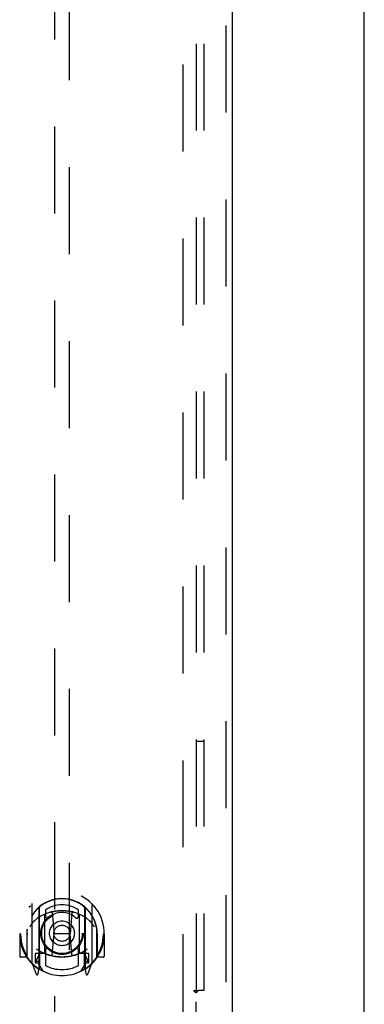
# Model space of a CAD drawing. Header units: inches. Extents: x 0 to 262, y 0 to 169.
# Tile 64 of 83: x 114 to 120, y 59 to 75. Entities that reach past the tile are written whole.
import ezdxf

# ---------------------------------------------------------------- set-up
doc = ezdxf.new("R2010")
doc.units = ezdxf.units.IN
doc.header["$LTSCALE"] = 14.384615
doc.header["$MEASUREMENT"] = 0
doc.linetypes.add('HIDDEN', pattern=[0.2, 0.1, -0.1])
doc.layers.get('0').update_dxf_attribs({"linetype": 'CONTINUOUS'})
for name, color, linetype in [('DEFAULT_2', 8, 'HIDDEN'), ('MAIN_RH_DOOR_ASSEMBLY', 7, 'CONTINUOUS'), ('SUBPANEL', 7, 'CONTINUOUS')]:
    doc.layers.add(name, color=color, linetype=linetype)

msp = doc.modelspace()

# ---------------------------------------------------------------- linework, layer by layer
at = {"color": 7, "linetype": 'Continuous'}
msp.add_line((119.752, 49.178), (119.752, 120.97), dxfattribs=at)
at = {"layer": 'DEFAULT_2', "color": 8, "linetype": 'HIDDEN'}
msp.add_line((116.752, 117.574), (116.752, 56.574), dxfattribs=at)
at = {"layer": 'MAIN_RH_DOOR_ASSEMBLY', "color": 8, "linetype": 'HIDDEN'}
for p, q in [((117.461, 118.22), (117.461, 55.928)), ((114.627, 84.903), (114.627, 56.901)), ((114.877, 56.901), (114.877, 84.903)), ((114.252, 60.529), (114.252, 59.562)), ((114.37, 60.475), (114.37, 59.459)), ((114.377, 60.475), (114.377, 59.472)), ((114.477, 60.436), (114.477, 60.333)), ((115.027, 60.333), (115.027, 60.436)), ((115.127, 60.475), (115.127, 59.472)), ((115.135, 60.475), (115.135, 59.459)), ((115.252, 59.562), (115.252, 60.529)), ((114.47, 59.727), (114.47, 60.359)), ((114.59, 60.385), (114.62, 60.045)), ((114.915, 60.385), (114.885, 60.045)), ((115.035, 60.359), (115.035, 59.727)), ((114.177, 60.117), (114.178, 60.12)), ((114.177, 59.659), (114.177, 60.117)), ((115.327, 60.117), (115.327, 60.12)), ((115.327, 59.659), (115.327, 60.117)), ((114.067, 60.045), (114.052, 60.045)), ((114.052, 60.045), (114.052, 59.672)), ((114.17, 60.045), (114.185, 60.045)), ((114.17, 60.045), (114.17, 59.657)), ((114.589, 59.701), (114.62, 60.045)), ((114.885, 60.045), (114.62, 60.045)), ((114.915, 59.701), (114.885, 60.045)), ((115.335, 60.045), (115.32, 60.045)), ((115.335, 60.045), (115.335, 59.657)), ((115.452, 60.045), (115.437, 60.045)), ((115.452, 60.045), (115.452, 59.672)), ((114.477, 59.772), (114.477, 59.519)), ((115.027, 59.519), (115.027, 59.772)), ((114.17, 59.657), (114.067, 59.657)), ((114.17, 59.657), (114.178, 59.672)), ((114.37, 59.716), (114.31, 59.716)), ((114.31, 59.716), (114.31, 59.566)), ((114.348, 59.645), (114.318, 59.599)), ((114.38, 59.704), (114.38, 59.497)), ((114.47, 59.717), (114.397, 59.717)), ((114.466, 59.724), (114.4, 59.724)), ((115.107, 59.717), (115.035, 59.717)), ((115.105, 59.724), (115.039, 59.724)), ((115.125, 59.497), (115.125, 59.704)), ((115.195, 59.716), (115.135, 59.716)), ((115.187, 59.599), (115.157, 59.645)), ((115.195, 59.566), (115.195, 59.716)), ((115.327, 59.672), (115.335, 59.657)), ((115.437, 59.657), (115.335, 59.657)), ((114.257, 59.551), (114.327, 59.376)), ((114.31, 59.566), (114.37, 59.566)), ((114.322, 59.591), (114.377, 59.591)), ((114.348, 59.481), (114.353, 59.478)), ((114.356, 59.379), (114.37, 59.459)), ((114.447, 59.422), (114.377, 59.531)), ((115.127, 59.531), (115.057, 59.422)), ((115.127, 59.591), (115.182, 59.591)), ((115.135, 59.566), (115.195, 59.566)), ((115.135, 59.459), (115.149, 59.379)), ((115.156, 59.48), (115.156, 59.481)), ((115.156, 59.481), (115.156, 59.481)), ((115.156, 59.481), (115.156, 59.481)), ((115.178, 59.376), (115.248, 59.551))]:
    msp.add_line(p, q, dxfattribs=at)
at = {"layer": 'MAIN_RH_DOOR_ASSEMBLY', "color": 3, "linetype": 'Continuous'}
msp.add_line((117.565, 118.22), (117.565, 55.928), dxfattribs=at)
at = {"layer": 'MAIN_RH_DOOR_ASSEMBLY', "color": 8, "linetype": 'HIDDEN'}
for points in [[(114.207, 60.484), (114.208, 60.485), (114.208, 60.486), (114.209, 60.487), (114.21, 60.488), (114.21, 60.488), (114.211, 60.489), (114.212, 60.49), (114.213, 60.491), (114.213, 60.491), (114.214, 60.492), (114.215, 60.493), (114.216, 60.494), (114.217, 60.494), (114.217, 60.495), (114.218, 60.496), (114.219, 60.496), (114.22, 60.497), (114.221, 60.498), (114.221, 60.498), (114.222, 60.499), (114.223, 60.499), (114.224, 60.5), (114.225, 60.501), (114.226, 60.501), (114.227, 60.502), (114.227, 60.502), (114.228, 60.503), (114.229, 60.503), (114.23, 60.504), (114.231, 60.504), (114.232, 60.505), (114.233, 60.505), (114.234, 60.506), (114.235, 60.506)], [(114.564, 60.402), (114.57, 60.404), (114.575, 60.405), (114.581, 60.407), (114.586, 60.408), (114.592, 60.409), (114.597, 60.41), (114.602, 60.412), (114.608, 60.413), (114.613, 60.414), (114.619, 60.415), (114.624, 60.416), (114.63, 60.417), (114.635, 60.418), (114.641, 60.419), (114.646, 60.42), (114.652, 60.421), (114.658, 60.421), (114.663, 60.422), (114.669, 60.423), (114.674, 60.424), (114.68, 60.424), (114.685, 60.425), (114.691, 60.425), (114.696, 60.426), (114.702, 60.426), (114.708, 60.426), (114.713, 60.427), (114.719, 60.427), (114.724, 60.427), (114.73, 60.428), (114.736, 60.428), (114.741, 60.428), (114.747, 60.428), (114.752, 60.428), (114.758, 60.428), (114.764, 60.428), (114.769, 60.428), (114.775, 60.428), (114.78, 60.427), (114.786, 60.427), (114.792, 60.427), (114.797, 60.426), (114.803, 60.426), (114.808, 60.426), (114.814, 60.425), (114.819, 60.425), (114.825, 60.424), (114.831, 60.424), (114.836, 60.423), (114.842, 60.422), (114.847, 60.421), (114.853, 60.421), (114.858, 60.42), (114.864, 60.419), (114.869, 60.418), (114.875, 60.417), (114.88, 60.416), (114.886, 60.415), (114.891, 60.414), (114.897, 60.413), (114.902, 60.412), (114.908, 60.41), (114.913, 60.409), (114.919, 60.408), (114.924, 60.407), (114.93, 60.405), (114.935, 60.404), (114.94, 60.402)], [(115.27, 60.506), (115.271, 60.506), (115.272, 60.505), (115.273, 60.505), (115.274, 60.504), (115.275, 60.504), (115.275, 60.503), (115.276, 60.503), (115.277, 60.502), (115.278, 60.502), (115.279, 60.501), (115.28, 60.501), (115.281, 60.5), (115.282, 60.499), (115.282, 60.499), (115.283, 60.498), (115.284, 60.498), (115.285, 60.497), (115.286, 60.496), (115.287, 60.496), (115.287, 60.495), (115.288, 60.494), (115.289, 60.494), (115.29, 60.493), (115.29, 60.492), (115.291, 60.491), (115.292, 60.491), (115.293, 60.49), (115.293, 60.489), (115.294, 60.488), (115.295, 60.488), (115.296, 60.487), (115.296, 60.486), (115.297, 60.485), (115.298, 60.484)], [(114.298, 60.26), (114.297, 60.259), (114.295, 60.258), (114.293, 60.256), (114.292, 60.255), (114.29, 60.253), (114.289, 60.252), (114.287, 60.25), (114.285, 60.248), (114.283, 60.247), (114.282, 60.245), (114.28, 60.243), (114.278, 60.241), (114.276, 60.239), (114.274, 60.236), (114.272, 60.234), (114.27, 60.232), (114.268, 60.229), (114.266, 60.227), (114.264, 60.224), (114.262, 60.221), (114.259, 60.219), (114.257, 60.216), (114.255, 60.213), (114.253, 60.209), (114.25, 60.206), (114.248, 60.203), (114.245, 60.199), (114.243, 60.195), (114.24, 60.191), (114.237, 60.187), (114.235, 60.183), (114.232, 60.179), (114.229, 60.174), (114.226, 60.169), (114.223, 60.164), (114.22, 60.159)], [(115.285, 60.159), (115.282, 60.164), (115.279, 60.169), (115.276, 60.174), (115.273, 60.179), (115.27, 60.183), (115.267, 60.187), (115.265, 60.191), (115.262, 60.195), (115.26, 60.199), (115.257, 60.203), (115.255, 60.206), (115.252, 60.209), (115.25, 60.213), (115.248, 60.216), (115.245, 60.219), (115.243, 60.221), (115.241, 60.224), (115.239, 60.227), (115.237, 60.229), (115.235, 60.232), (115.233, 60.234), (115.231, 60.236), (115.229, 60.239), (115.227, 60.241), (115.225, 60.243), (115.223, 60.245), (115.221, 60.247), (115.22, 60.248), (115.218, 60.25), (115.216, 60.252), (115.215, 60.253), (115.213, 60.255), (115.211, 60.256), (115.21, 60.258), (115.208, 60.259), (115.207, 60.26)], [(114.235, 59.585), (114.234, 59.585), (114.233, 59.586), (114.232, 59.586), (114.231, 59.587), (114.23, 59.587), (114.229, 59.587), (114.228, 59.588), (114.227, 59.588), (114.227, 59.589), (114.226, 59.59), (114.225, 59.59), (114.224, 59.591), (114.223, 59.591), (114.222, 59.592), (114.221, 59.593), (114.221, 59.593), (114.22, 59.594), (114.219, 59.594), (114.218, 59.595), (114.217, 59.596), (114.217, 59.596), (114.216, 59.597), (114.215, 59.598), (114.214, 59.599), (114.213, 59.599), (114.213, 59.6), (114.212, 59.601), (114.211, 59.602), (114.21, 59.602), (114.21, 59.603), (114.209, 59.604), (114.208, 59.605), (114.208, 59.606), (114.207, 59.607)], [(115.298, 59.607), (115.297, 59.606), (115.296, 59.605), (115.296, 59.604), (115.295, 59.603), (115.294, 59.602), (115.293, 59.602), (115.293, 59.601), (115.292, 59.6), (115.291, 59.599), (115.29, 59.599), (115.29, 59.598), (115.289, 59.597), (115.288, 59.596), (115.287, 59.596), (115.287, 59.595), (115.286, 59.594), (115.285, 59.594), (115.284, 59.593), (115.283, 59.593), (115.282, 59.592), (115.282, 59.591), (115.281, 59.591), (115.28, 59.59), (115.279, 59.59), (115.278, 59.589), (115.277, 59.588), (115.276, 59.588), (115.275, 59.587), (115.275, 59.587), (115.274, 59.587), (115.273, 59.586), (115.272, 59.586), (115.271, 59.585), (115.27, 59.585)]]:
    msp.add_lwpolyline(points, dxfattribs=at)
for radius in [0.35, 0.335, 0.205, 0.133]:
    msp.add_circle((114.752, 60.052), radius, dxfattribs=at)
for centre, radius, start, end in [((114.752, 60.045), 0.7, 305.5126, 234.4874), ((114.752, 60.043), 0.583, 0.2464, 179.7536), ((114.752, 60.042), 0.58, 7.6622, 172.3378), ((114.267, 60.529), 0.015, 135.0748, 180), ((114.752, 59.728), 0.7, 49.529, 130.471), ((114.385, 60.475), 0.015, 130.3587, 180), ((114.397, 60.475), 0.02, 129.3378, 179.9984), ((114.752, 60.042), 0.48, 55.0461, 124.9539), ((115.107, 60.475), 0.02, 0, 50.6594), ((115.12, 60.475), 0.015, 0, 49.6413), ((115.237, 60.529), 0.015, 0, 44.9252), ((114.485, 60.359), 0.015, 112.9863, 180), ((114.507, 60.333), 0.03, 180, 311.1261), ((114.752, 60.052), 0.343, 48.8739, 131.1261), ((114.57, 60.383), 0.02, 5.0796, 105.5752), ((114.935, 60.383), 0.02, 74.4248, 174.9204), ((114.997, 60.333), 0.03, 228.8739, 360), ((115.02, 60.359), 0.015, 0, 67.0137), ((114.197, 60.117), 0.02, 172.3378, 180), ((115.307, 60.117), 0.02, 0, 7.6622), ((114.752, 60.045), 0.685, 180, 213.0115), ((114.752, 60.045), 0.685, 326.9885, 360), ((114.752, 60.358), 0.7, 233.2319, 306.7681), ((114.507, 59.772), 0.03, 48.8739, 180), ((114.752, 60.052), 0.343, 228.8739, 311.1261), ((114.997, 59.772), 0.03, 0, 131.1261), ((114.067, 59.672), 0.015, 180, 270), ((114.197, 59.659), 0.02, 180, 215.2961), ((114.752, 60.052), 0.7, 215.2961, 324.7039), ((114.189, 59.746), 0.188, 327.3208, 360), ((114.397, 59.697), 0.02, 90, 180), ((114.4, 59.704), 0.02, 90, 180), ((114.466, 59.704), 0.02, 66.536, 90), ((114.485, 59.727), 0.015, 180, 247.0137), ((114.752, 60.365), 0.7, 246.536, 293.464), ((114.569, 59.703), 0.02, 254.3869, 354.9204), ((114.935, 59.703), 0.02, 185.0796, 285.6131), ((115.02, 59.727), 0.015, 292.9863, 360), ((115.039, 59.704), 0.02, 90, 113.464), ((115.105, 59.704), 0.02, 0, 90), ((115.107, 59.697), 0.02, 0, 90), ((115.315, 59.746), 0.188, 180, 212.6792), ((115.307, 59.659), 0.02, 324.7039, 360), ((115.437, 59.672), 0.015, 270, 360), ((114.267, 59.562), 0.015, 180, 224.9252), ((114.322, 59.596), 0.005, 147.3208, 270), ((114.357, 59.492), 0.02, 234.4874, 360), ((114.36, 59.497), 0.02, 234.7457, 360), ((114.397, 59.472), 0.02, 180, 238.5295), ((114.752, 60.052), 0.6, 242.7204, 297.2796), ((115.107, 59.472), 0.02, 301.4688, 359.9992), ((115.145, 59.497), 0.02, 180, 305.2543), ((115.147, 59.492), 0.02, 180, 305.5126), ((115.182, 59.596), 0.005, 270, 32.6792), ((115.237, 59.562), 0.015, 315.0748, 360), ((114.341, 59.381), 0.015, 201.8041, 350), ((115.164, 59.381), 0.015, 190, 338.1959)]:
    msp.add_arc(centre, radius, start, end, dxfattribs=at)
at = {"layer": 'SUBPANEL', "color": 8, "linetype": 'HIDDEN'}
for p, q in [((116.971, 115.043), (116.971, 59.105)), ((117.096, 115.043), (117.096, 59.105)), ((116.971, 63.23), (117.096, 63.23)), ((116.93, 59.105), (117.01, 59.105)), ((116.971, 57.48), (116.971, 59.07)), ((117.096, 59.105), (117.01, 59.105))]:
    msp.add_line(p, q, dxfattribs=at)
for points in [[(116.93, 59.105), (116.931, 59.103), (116.932, 59.102), (116.933, 59.1), (116.933, 59.098), (116.935, 59.097), (116.936, 59.095), (116.937, 59.094), (116.939, 59.092), (116.94, 59.091), (116.942, 59.089), (116.944, 59.088), (116.946, 59.087), (116.948, 59.085), (116.95, 59.084), (116.952, 59.083), (116.956, 59.08)], [(116.956, 59.08), (116.959, 59.079), (116.961, 59.077), (116.963, 59.076), (116.966, 59.074), (116.968, 59.073), (116.969, 59.071), (116.971, 59.07)], [(116.985, 59.083), (116.983, 59.081), (116.981, 59.079), (116.979, 59.077), (116.977, 59.075), (116.975, 59.073), (116.973, 59.071), (116.971, 59.07)], [(117.01, 59.105), (117.007, 59.103), (117.005, 59.102), (117.003, 59.1), (117.001, 59.098), (116.999, 59.096), (116.997, 59.095), (116.995, 59.093), (116.993, 59.091), (116.991, 59.09), (116.99, 59.088), (116.985, 59.083)]]:
    msp.add_lwpolyline(points, dxfattribs=at)

doc.saveas('drawing.dxf')
